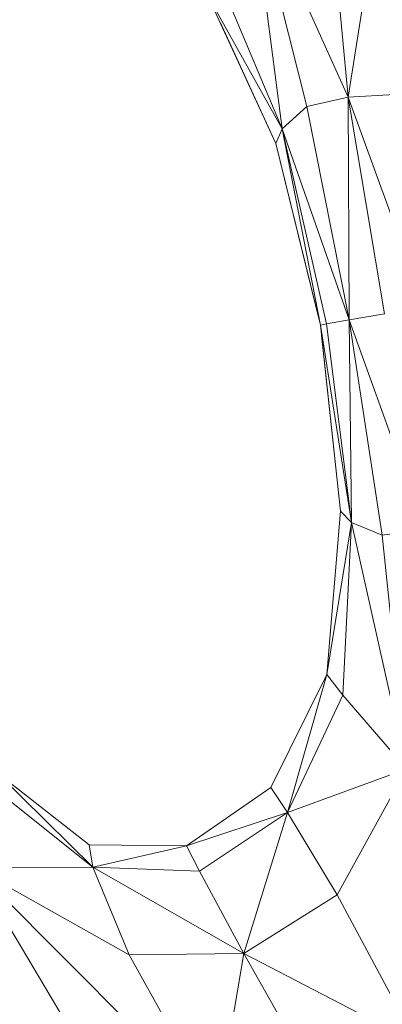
# Model space of a CAD drawing. Header units: feet. Extents: x 154 to 734, y 944 to 1247.
# Tile 23 of 63: x 236.89 to 240.72, y 1003 to 1013.4. Entities that reach past the tile are written whole.
import ezdxf

# ---------------------------------------------------------------- set-up
doc = ezdxf.new("R2010")
doc.units = ezdxf.units.FT
doc.header["$MEASUREMENT"] = 0
doc.layers.get('0').update_dxf_attribs({"true_color": 0x5890e1})

# ---------------------------------------------------------------- blocks, each defined once
blk = doc.blocks.new('A$Ca1c6a726')
at = {"color": 0, "linetype": 'Continuous', "lineweight": 0, "extrusion": (2.22045e-16, 1, -2.22045e-16)}
for p, q in [((85.727, 68.157), (85.123, 70.564)), ((85.466, 67.919), (85.123, 70.564)), ((85.466, 67.919), (85.123, 70.564)), ((86.165, 68.254), (85.123, 70.564)), ((85.727, 68.157), (85.123, 70.564)), ((86.165, 68.254), (85.123, 70.564)), ((86.165, 68.254), (85.947, 70.549)), ((86.165, 68.254), (85.947, 70.549)), ((86.524, 70.539), (86.165, 68.254)), ((86.165, 68.254), (86.524, 70.539)), ((85.466, 67.919), (84.76, 69.602)), ((85.466, 67.919), (84.76, 69.602)), ((85.4, 67.767), (84.676, 69.339)), ((85.4, 67.767), (84.676, 69.339)), ((85.4, 67.767), (84.676, 69.339)), ((85.466, 67.919), (84.676, 69.339)), ((85.4, 67.767), (84.676, 69.339)), ((85.466, 67.919), (84.676, 69.339)), ((85.4, 67.767), (84.812, 69.045)), ((85.4, 67.767), (84.812, 69.045)), ((86.165, 68.254), (85.727, 68.157)), ((85.727, 68.157), (86.165, 68.254)), ((86.652, 68.284), (86.165, 68.254)), ((86.652, 68.284), (86.165, 68.254)), ((86.967, 66.043), (86.165, 68.254)), ((86.967, 66.043), (86.165, 68.254)), ((86.546, 65.968), (86.165, 68.254)), ((86.546, 65.968), (86.165, 68.254)), ((86.174, 65.902), (86.165, 68.254)), ((86.174, 65.902), (86.165, 68.254)), ((85.727, 68.157), (85.466, 67.919)), ((85.466, 67.919), (85.727, 68.157)), ((86.174, 65.902), (85.727, 68.157)), ((86.174, 65.902), (85.727, 68.157)), ((85.466, 67.919), (85.4, 67.767)), ((85.4, 67.767), (85.466, 67.919)), ((85.936, 65.86), (85.466, 67.919)), ((85.872, 65.848), (85.466, 67.919)), ((85.872, 65.848), (85.466, 67.919)), ((86.174, 65.902), (85.466, 67.919)), ((86.174, 65.902), (85.466, 67.919)), ((85.936, 65.86), (85.466, 67.919)), ((85.82, 66.059), (85.4, 67.767)), ((85.4, 67.767), (85.4, 67.767)), ((85.82, 66.059), (85.4, 67.767)), ((85.872, 65.848), (85.4, 67.767)), ((85.4, 67.767), (85.4, 67.767)), ((85.872, 65.848), (85.4, 67.767)), ((85.4, 67.767), (85.4, 67.767)), ((85.4, 67.767), (85.4, 67.767)), ((85.872, 65.848), (85.4, 67.767)), ((85.872, 65.848), (85.4, 67.767)), ((86.546, 65.968), (86.174, 65.902)), ((86.174, 65.902), (86.546, 65.968)), ((85.936, 65.86), (85.872, 65.848)), ((85.872, 65.848), (85.936, 65.86)), ((86.083, 63.883), (85.872, 65.848)), ((85.872, 65.848), (85.872, 65.848)), ((85.872, 65.848), (85.872, 65.848)), ((85.872, 65.848), (85.872, 65.848)), ((86.083, 63.883), (85.872, 65.848)), ((85.872, 65.848), (85.872, 65.848)), ((85.872, 65.848), (85.872, 65.848)), ((85.872, 65.848), (85.872, 65.848)), ((86.083, 63.883), (85.872, 65.848)), ((86.197, 63.764), (85.872, 65.848)), ((86.197, 63.764), (85.872, 65.848)), ((86.083, 63.883), (85.872, 65.848)), ((86.174, 65.902), (85.936, 65.86)), ((85.936, 65.86), (86.174, 65.902)), ((86.197, 63.764), (85.936, 65.86)), ((86.197, 63.764), (85.936, 65.86)), ((86.969, 63.689), (86.174, 65.902)), ((86.524, 63.63), (86.174, 65.902)), ((86.969, 63.689), (86.174, 65.902)), ((86.524, 63.63), (86.174, 65.902)), ((86.197, 63.764), (86.174, 65.902)), ((86.197, 63.764), (86.174, 65.902)), ((86.083, 63.883), (85.883, 65.743)), ((86.083, 63.883), (85.883, 65.743)), ((86.083, 63.883), (85.939, 62.16)), ((86.083, 63.883), (85.939, 62.16)), ((86.083, 63.883), (85.939, 62.16)), ((86.083, 63.883), (85.939, 62.16)), ((86.083, 63.883), (86.083, 63.883)), ((86.083, 63.883), (86.083, 63.883)), ((86.197, 63.764), (86.083, 63.883)), ((86.083, 63.883), (86.197, 63.764)), ((86.197, 63.764), (85.939, 62.16)), ((86.197, 63.764), (85.939, 62.16)), ((86.197, 63.764), (86.107, 61.941)), ((86.107, 61.941), (86.197, 63.764)), ((86.524, 63.63), (86.197, 63.764)), ((86.778, 61.161), (86.197, 63.764)), ((86.778, 61.161), (86.197, 63.764)), ((86.197, 63.764), (86.524, 63.63)), ((86.969, 63.689), (86.524, 63.63)), ((86.524, 63.63), (86.969, 63.689)), ((86.778, 61.161), (86.524, 63.63)), ((86.778, 61.161), (86.524, 63.63)), ((85.939, 62.16), (85.347, 60.965)), ((85.939, 62.16), (85.347, 60.965)), ((85.939, 62.16), (85.347, 60.965)), ((85.939, 62.16), (85.347, 60.965)), ((85.939, 62.16), (85.523, 60.702)), ((85.523, 60.702), (85.939, 62.16)), ((85.939, 62.16), (85.939, 62.16)), ((85.939, 62.16), (85.939, 62.16)), ((85.939, 62.16), (85.939, 62.16)), ((85.939, 62.16), (85.939, 62.16)), ((85.939, 62.16), (85.939, 62.159)), ((85.939, 62.159), (85.939, 62.16)), ((86.107, 61.941), (85.939, 62.16)), ((86.107, 61.941), (85.939, 62.16)), ((86.107, 61.941), (85.523, 60.702)), ((86.107, 61.941), (85.523, 60.702)), ((86.778, 61.161), (86.107, 61.941)), ((86.778, 61.161), (86.107, 61.941)), ((83.429, 60.359), (82.435, 61.141)), ((83.429, 60.359), (82.435, 61.141)), ((83.469, 60.123), (82.435, 61.141)), ((83.469, 60.123), (82.435, 61.141)), ((83.429, 60.359), (82.435, 61.141)), ((83.429, 60.359), (82.435, 61.141)), ((86.778, 61.161), (85.523, 60.702)), ((86.778, 61.161), (85.523, 60.702)), ((86.778, 61.161), (86.048, 59.833)), ((86.048, 59.833), (86.778, 61.161)), ((83.469, 60.123), (82.383, 60.991)), ((83.469, 60.123), (82.383, 60.991)), ((85.347, 60.965), (84.459, 60.349)), ((85.347, 60.965), (84.459, 60.349)), ((85.347, 60.965), (84.459, 60.349)), ((85.347, 60.965), (84.459, 60.349)), ((85.347, 60.965), (85.347, 60.965)), ((85.347, 60.965), (85.347, 60.965)), ((85.523, 60.702), (85.347, 60.965)), ((85.523, 60.702), (85.347, 60.965)), ((85.523, 60.702), (84.459, 60.349)), ((85.523, 60.702), (84.459, 60.349)), ((85.523, 60.702), (84.594, 60.083)), ((84.594, 60.083), (85.523, 60.702)), ((85.523, 60.702), (85.064, 59.214)), ((85.064, 59.214), (85.523, 60.702)), ((86.048, 59.833), (85.523, 60.702)), ((86.048, 59.833), (85.523, 60.702)), ((84.459, 60.349), (83.429, 60.359)), ((84.459, 60.349), (83.429, 60.359)), ((83.469, 60.123), (83.429, 60.359)), ((83.469, 60.123), (83.429, 60.359)), ((84.459, 60.349), (83.469, 60.123)), ((83.469, 60.123), (84.459, 60.349)), ((84.594, 60.083), (84.459, 60.349)), ((84.594, 60.083), (84.459, 60.349)), ((83.469, 60.123), (82.212, 60.122)), ((83.469, 60.123), (82.212, 60.122)), ((84.776, 57.548), (82.212, 60.122)), ((83.746, 57.543), (82.212, 60.122)), ((83.852, 59.198), (82.212, 60.122)), ((84.776, 57.548), (82.212, 60.122)), ((83.746, 57.543), (82.212, 60.122)), ((83.852, 59.198), (82.212, 60.122)), ((84.594, 60.083), (83.469, 60.123)), ((85.064, 59.214), (83.469, 60.123)), ((85.064, 59.214), (83.469, 60.123)), ((83.852, 59.198), (83.469, 60.123)), ((83.852, 59.198), (83.469, 60.123)), ((84.594, 60.083), (83.469, 60.123)), ((85.064, 59.214), (84.594, 60.083)), ((85.064, 59.214), (84.594, 60.083)), ((86.048, 59.833), (85.064, 59.214)), ((86.048, 59.833), (85.064, 59.214)), ((86.884, 58.267), (86.048, 59.833)), ((86.884, 58.267), (86.048, 59.833)), ((85.064, 59.214), (83.852, 59.198)), ((83.852, 59.198), (85.064, 59.214)), ((84.776, 57.548), (83.852, 59.198)), ((84.776, 57.548), (83.852, 59.198)), ((85.064, 59.214), (84.776, 57.548)), ((84.776, 57.548), (85.064, 59.214)), ((86.884, 58.267), (85.064, 59.214)), ((86.884, 58.267), (85.064, 59.214)), ((85.91, 57.709), (85.064, 59.214)), ((85.91, 57.709), (85.064, 59.214))]:
    blk.add_line(p, q, dxfattribs=at)

msp = doc.modelspace()

# ---------------------------------------------------------------- block references
msp.add_blockref('A$Ca1c6a726', (154.192, 944.327, -71.799))

doc.saveas('drawing.dxf')
